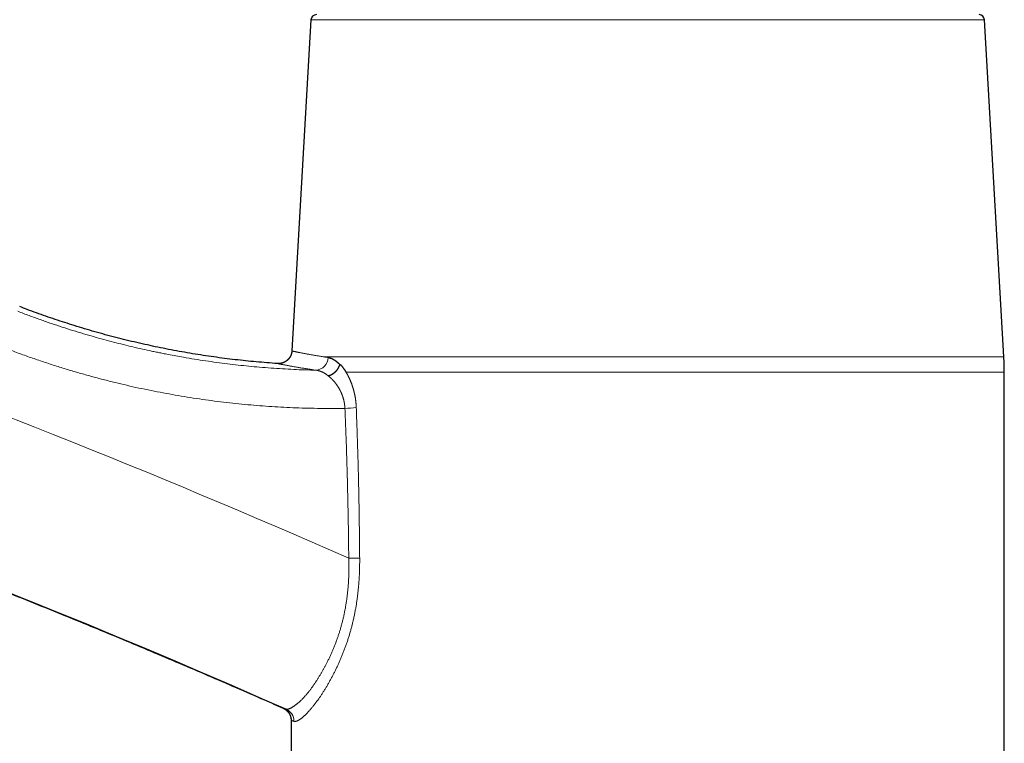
# Model space of a CAD drawing. Header units: millimetres. Extents: x 8 to 601, y 12 to 507.
# Tile 4 of 150: x 126 to 200, y 404 to 458. Entities that reach past the tile are written whole.
import ezdxf

# ---------------------------------------------------------------- set-up
doc = ezdxf.new("R2010")
doc.units = ezdxf.units.MM

msp = doc.modelspace()

# ---------------------------------------------------------------- linework, layer by layer
at = {"color": 7, "linetype": 'Continuous', "lineweight": 30}
for p, q in [((148.005, 458.185), (146.585, 433.572)), ((199.493, 433.137), (198.048, 458.185)), ((199.527, 386.762), (199.527, 431.985)), ((146.527, 406.111), (146.527, 386.762))]:
    msp.add_line(p, q, dxfattribs=at)
at = {"color": 8, "linetype": 'Continuous', "lineweight": 0}
for p, q in [((198.048, 458.185), (148.005, 458.185)), ((148.913, 433.137), (199.493, 433.137)), ((199.527, 431.985), (150.615, 431.985))]:
    msp.add_line(p, q, dxfattribs=at)
at = {"color": 7, "linetype": 'Continuous', "lineweight": 30}
for centre, radius, start, end in [((148.404, 458.162), 0.4, 90, 176.69813), ((197.649, 458.162), 0.4, 3.30187, 90), ((179.527, 431.985), 20, 0, 3.30187)]:
    msp.add_arc(centre, radius, start, end, dxfattribs=at)
at = {"color": 8, "linetype": 'Continuous', "lineweight": 0}
for centre, radius, start, end in [((-102.579, -155.763), 627.369, 66.178249, 74.872316), ((-102.579, -155.763), 615.244, 66.154549, 74.872316), ((148.308, 433.115), 0.979, 273.49873, 357.85144), ((150.158, 441.168), 11.873, 271.78863, 275.85954), ((150.407, 486.004), 67.847, 270.34162, 271.02736), ((145.74, 406.055), 0.994, 359.58758, 65.88729)]:
    msp.add_arc(centre, radius, start, end, dxfattribs=at)
at = {"color": 7, "linetype": 'Continuous', "lineweight": 30}
for points, knots in [([(58.314, 438.039), (58.784, 437.911), (60.019, 437.577), (62.016, 437.026), (64.304, 436.386), (66.591, 435.737), (68.874, 435.079), (71.155, 434.412), (73.371, 433.755), (75.52, 433.109), (77.604, 432.475), (79.686, 431.833), (81.766, 431.184), (83.843, 430.528), (85.918, 429.864), (87.991, 429.193), (90.061, 428.514), (92.129, 427.828), (94.194, 427.135), (96.257, 426.435), (98.44, 425.685), (100.743, 424.884), (103.164, 424.03), (105.582, 423.167), (107.875, 422.337), (110.042, 421.543), (112.085, 420.787), (114.125, 420.023), (116.163, 419.252), (118.198, 418.474), (120.351, 417.641), (122.621, 416.754), (125.009, 415.809), (127.392, 414.854), (129.686, 413.924), (131.892, 413.019), (134.01, 412.142), (136.125, 411.256), (138.236, 410.363), (140.344, 409.462), (142.448, 408.552), (144.31, 407.74), (145.47, 407.229), (145.93, 407.025)], [0, 0, 0, 0, 0.015699, 0.041246, 0.066792, 0.092338, 0.117885, 0.143431, 0.168977, 0.192395, 0.215812, 0.23923, 0.262647, 0.286065, 0.309482, 0.332899, 0.356317, 0.379734, 0.403152, 0.426569, 0.449987, 0.477586, 0.505185, 0.532784, 0.560383, 0.583801, 0.607218, 0.630636, 0.654053, 0.677471, 0.700888, 0.728487, 0.756086, 0.783685, 0.811285, 0.835927, 0.860569, 0.885211, 0.909853, 0.934495, 0.959137, 0.983779, 1, 1, 1, 1]), ([(145.52, 432.633), (145.454, 432.637), (145.122, 432.658), (144.527, 432.705), (143.738, 432.774), (142.953, 432.853), (142.17, 432.941), (141.383, 433.039), (140.592, 433.148), (139.796, 433.267), (139.003, 433.396), (138.21, 433.535), (137.42, 433.683), (136.632, 433.841), (135.845, 434.009), (135.061, 434.186), (134.279, 434.374), (133.499, 434.57), (132.722, 434.776), (131.947, 434.992), (131.175, 435.218), (130.427, 435.446), (129.704, 435.676), (129.004, 435.908), (128.306, 436.147), (127.612, 436.394), (126.962, 436.633), (126.546, 436.793), (126.359, 436.865)], [0, 0, 0, 0, 0.010031, 0.050767, 0.090775, 0.130783, 0.170791, 0.210799, 0.251623, 0.292448, 0.333272, 0.374097, 0.414921, 0.455746, 0.49657, 0.537394, 0.578219, 0.619043, 0.659868, 0.700692, 0.741517, 0.782341, 0.819764, 0.857186, 0.894609, 0.932031, 0.969454, 1, 1, 1, 1]), ([(146.585, 433.572), (146.585, 433.568), (146.584, 433.559), (146.583, 433.546), (146.582, 433.534), (146.581, 433.521), (146.579, 433.508), (146.578, 433.495), (146.576, 433.481), (146.573, 433.467), (146.571, 433.453), (146.568, 433.438), (146.565, 433.424), (146.562, 433.41), (146.559, 433.396), (146.556, 433.382), (146.552, 433.368), (146.548, 433.355), (146.544, 433.341), (146.54, 433.328), (146.536, 433.315), (146.532, 433.303), (146.527, 433.29), (146.523, 433.278), (146.518, 433.266), (146.513, 433.254), (146.509, 433.242), (146.503, 433.23), (146.498, 433.218), (146.492, 433.205), (146.486, 433.192), (146.48, 433.18), (146.474, 433.168), (146.467, 433.156), (146.461, 433.145), (146.455, 433.134), (146.449, 433.123), (146.443, 433.113), (146.437, 433.103), (146.431, 433.094), (146.425, 433.084), (146.419, 433.075), (146.413, 433.066), (146.406, 433.056), (146.399, 433.047), (146.392, 433.037), (146.386, 433.028), (146.379, 433.019), (146.371, 433.01), (146.363, 432.999), (146.353, 432.987), (146.344, 432.977), (146.335, 432.966), (146.326, 432.956), (146.316, 432.945), (146.307, 432.936), (146.299, 432.927), (146.291, 432.92), (146.284, 432.913), (146.276, 432.905), (146.268, 432.897), (146.259, 432.89), (146.251, 432.882), (146.242, 432.874), (146.233, 432.866), (146.224, 432.859), (146.215, 432.852), (146.206, 432.844), (146.196, 432.837), (146.186, 432.829), (146.176, 432.822), (146.167, 432.815), (146.157, 432.808), (146.148, 432.802), (146.138, 432.795), (146.128, 432.789), (146.117, 432.782), (146.107, 432.775), (146.096, 432.769), (146.084, 432.762), (146.072, 432.755), (146.06, 432.749), (146.048, 432.742), (146.035, 432.736), (146.023, 432.73), (146.01, 432.723), (145.997, 432.717), (145.983, 432.712), (145.97, 432.706), (145.957, 432.701), (145.945, 432.696), (145.934, 432.692), (145.923, 432.688), (145.912, 432.684), (145.9, 432.68), (145.889, 432.676), (145.877, 432.673), (145.865, 432.669), (145.853, 432.666), (145.841, 432.662), (145.829, 432.659), (145.817, 432.656), (145.804, 432.654), (145.792, 432.651), (145.779, 432.648), (145.765, 432.646), (145.751, 432.643), (145.738, 432.641), (145.724, 432.639), (145.71, 432.637), (145.697, 432.636), (145.683, 432.634), (145.67, 432.633), (145.656, 432.632), (145.643, 432.631), (145.629, 432.63), (145.616, 432.63), (145.602, 432.63), (145.588, 432.63), (145.574, 432.63), (145.561, 432.63), (145.547, 432.63), (145.534, 432.631), (145.524, 432.631), (145.52, 432.632)], [0, 0, 0, 0, 0.008143, 0.016252, 0.024326, 0.032364, 0.040364, 0.048324, 0.057653, 0.066923, 0.07613, 0.085274, 0.094537, 0.103728, 0.112845, 0.121886, 0.13085, 0.139733, 0.148533, 0.15723, 0.165842, 0.174365, 0.182798, 0.191139, 0.19924, 0.207249, 0.215165, 0.222986, 0.23217, 0.241215, 0.250119, 0.258879, 0.267492, 0.275958, 0.283928, 0.291758, 0.299447, 0.306994, 0.314398, 0.321529, 0.328519, 0.335367, 0.342072, 0.349867, 0.357456, 0.364838, 0.372011, 0.378976, 0.385729, 0.395657, 0.405085, 0.414011, 0.42245, 0.431066, 0.440204, 0.449865, 0.456154, 0.462646, 0.469342, 0.47624, 0.48334, 0.490642, 0.498147, 0.505852, 0.512942, 0.520194, 0.527606, 0.535178, 0.54291, 0.5508, 0.558848, 0.566019, 0.573309, 0.580718, 0.588246, 0.59589, 0.60365, 0.611526, 0.619517, 0.628009, 0.636625, 0.645362, 0.654219, 0.663196, 0.672289, 0.681238, 0.690295, 0.699457, 0.708724, 0.718093, 0.725525, 0.733018, 0.740571, 0.748184, 0.755854, 0.763582, 0.771365, 0.779203, 0.787095, 0.79504, 0.802893, 0.810794, 0.818742, 0.826737, 0.83542, 0.844154, 0.852938, 0.861768, 0.870645, 0.879566, 0.888016, 0.896502, 0.905024, 0.913578, 0.922165, 0.930782, 0.939428, 0.948101, 0.956801, 0.965524, 0.974114, 0.982724, 0.991353, 1, 1, 1, 1]), ([(149.275, 431.725), (149.279, 431.726), (149.287, 431.728), (149.299, 431.731), (149.311, 431.734), (149.322, 431.737), (149.334, 431.741), (149.346, 431.744), (149.359, 431.748), (149.372, 431.753), (149.385, 431.757), (149.398, 431.761), (149.41, 431.766), (149.421, 431.77), (149.432, 431.775), (149.444, 431.779), (149.455, 431.784), (149.466, 431.788), (149.476, 431.793), (149.487, 431.798), (149.499, 431.803), (149.511, 431.809), (149.522, 431.815), (149.534, 431.82), (149.545, 431.826), (149.556, 431.832), (149.567, 431.838), (149.579, 431.845), (149.59, 431.851), (149.601, 431.858), (149.612, 431.864), (149.623, 431.871), (149.633, 431.878), (149.644, 431.884), (149.654, 431.891), (149.664, 431.898), (149.673, 431.904), (149.683, 431.911), (149.692, 431.917), (149.701, 431.924), (149.711, 431.932), (149.722, 431.939), (149.731, 431.947), (149.741, 431.955), (149.75, 431.962), (149.759, 431.969), (149.768, 431.976), (149.776, 431.983), (149.783, 431.99), (149.79, 431.996), (149.796, 432.001), (149.802, 432.006), (149.807, 432.011), (149.811, 432.015), (149.818, 432.021), (149.827, 432.029), (149.837, 432.039), (149.847, 432.049), (149.857, 432.059), (149.867, 432.07), (149.877, 432.08), (149.887, 432.09), (149.896, 432.1), (149.905, 432.11), (149.913, 432.12), (149.922, 432.13), (149.931, 432.14), (149.939, 432.151), (149.947, 432.161), (149.955, 432.171), (149.963, 432.182), (149.971, 432.192), (149.979, 432.203), (149.987, 432.213), (149.994, 432.224), (150.001, 432.234), (150.008, 432.244), (150.015, 432.254), (150.022, 432.265), (150.029, 432.277), (150.036, 432.289), (150.043, 432.301), (150.051, 432.313), (150.057, 432.325), (150.064, 432.337), (150.071, 432.349), (150.077, 432.361), (150.082, 432.372), (150.088, 432.383), (150.093, 432.395), (150.099, 432.406), (150.104, 432.417), (150.109, 432.429), (150.114, 432.44), (150.119, 432.452), (150.123, 432.463), (150.128, 432.474), (150.132, 432.486), (150.137, 432.499), (150.141, 432.512), (150.146, 432.526), (150.149, 432.535), (150.15, 432.539)], [0, 0, 0, 0, 0.010307, 0.020554, 0.030741, 0.040866, 0.050925, 0.060919, 0.072609, 0.084202, 0.095694, 0.107083, 0.117162, 0.127155, 0.13706, 0.146876, 0.1566, 0.16623, 0.175766, 0.185206, 0.195874, 0.206412, 0.216817, 0.227089, 0.237224, 0.247221, 0.257079, 0.267759, 0.278265, 0.288595, 0.298748, 0.308722, 0.318635, 0.328361, 0.337897, 0.347243, 0.356398, 0.365359, 0.374126, 0.382697, 0.393193, 0.403377, 0.413247, 0.422801, 0.432037, 0.440956, 0.449554, 0.457833, 0.46579, 0.473426, 0.479199, 0.484773, 0.490147, 0.495322, 0.500297, 0.511468, 0.522657, 0.533863, 0.545086, 0.556323, 0.567573, 0.578836, 0.58917, 0.599512, 0.609862, 0.620219, 0.630581, 0.640947, 0.651317, 0.66169, 0.672065, 0.682441, 0.692816, 0.70319, 0.712969, 0.722746, 0.732519, 0.742288, 0.752052, 0.763342, 0.774622, 0.785893, 0.797151, 0.808397, 0.81963, 0.830847, 0.841115, 0.851368, 0.861606, 0.871828, 0.882032, 0.892218, 0.902386, 0.912533, 0.92266, 0.932765, 0.942848, 0.952909, 0.964734, 0.976526, 0.988281, 1, 1, 1, 1]), ([(149.286, 433.079), (149.295, 433.077), (149.313, 433.074), (149.341, 433.069), (149.368, 433.063), (149.396, 433.056), (149.423, 433.048), (149.45, 433.039), (149.477, 433.03), (149.504, 433.02), (149.531, 433.009), (149.559, 432.998), (149.586, 432.985), (149.613, 432.972), (149.641, 432.958), (149.668, 432.943), (149.696, 432.927), (149.723, 432.91), (149.75, 432.893), (149.778, 432.875), (149.805, 432.856), (149.832, 432.836), (149.859, 432.816), (149.886, 432.795), (149.913, 432.773), (149.94, 432.751), (149.967, 432.727), (149.994, 432.703), (150.021, 432.678), (150.048, 432.651), (150.076, 432.625), (150.103, 432.597), (150.13, 432.568), (150.149, 432.549), (150.158, 432.539)], [0, 0, 0, 0, 0.031781, 0.063479, 0.095099, 0.126647, 0.158128, 0.188987, 0.219793, 0.250551, 0.281265, 0.312568, 0.343837, 0.375078, 0.406297, 0.4375, 0.468692, 0.49988, 0.531001, 0.562128, 0.593268, 0.624426, 0.655608, 0.686261, 0.716949, 0.747676, 0.778447, 0.809897, 0.841405, 0.872976, 0.904616, 0.936329, 0.968122, 1, 1, 1, 1]), ([(150.158, 432.539), (150.158, 432.539), (150.158, 432.539), (150.158, 432.54), (150.158, 432.54), (150.158, 432.54), (150.158, 432.541), (150.158, 432.541), (150.159, 432.541), (150.159, 432.542), (150.159, 432.542), (150.159, 432.542), (150.159, 432.543), (150.159, 432.543), (150.159, 432.543), (150.159, 432.544), (150.16, 432.544), (150.16, 432.544), (150.16, 432.544), (150.16, 432.545), (150.16, 432.545), (150.16, 432.545), (150.16, 432.546), (150.161, 432.546), (150.161, 432.546), (150.161, 432.546), (150.161, 432.547), (150.161, 432.547), (150.161, 432.547), (150.162, 432.548), (150.162, 432.548), (150.162, 432.548), (150.162, 432.548), (150.162, 432.549), (150.162, 432.549), (150.163, 432.549), (150.163, 432.55), (150.163, 432.55), (150.163, 432.55), (150.163, 432.55), (150.164, 432.551), (150.164, 432.551), (150.164, 432.551), (150.164, 432.551), (150.165, 432.552), (150.165, 432.552), (150.165, 432.552), (150.166, 432.553), (150.166, 432.553), (150.166, 432.553), (150.167, 432.554), (150.167, 432.554), (150.167, 432.554), (150.168, 432.554), (150.168, 432.555), (150.168, 432.555), (150.169, 432.555), (150.169, 432.556), (150.17, 432.556), (150.17, 432.556), (150.171, 432.557), (150.171, 432.557), (150.172, 432.557), (150.172, 432.557), (150.173, 432.558), (150.174, 432.558), (150.174, 432.558), (150.175, 432.559), (150.176, 432.559), (150.176, 432.559), (150.177, 432.559), (150.178, 432.559), (150.179, 432.56), (150.179, 432.56), (150.18, 432.56), (150.181, 432.56), (150.182, 432.56), (150.184, 432.561), (150.185, 432.561), (150.186, 432.561), (150.187, 432.561), (150.189, 432.561), (150.19, 432.561), (150.191, 432.561), (150.191, 432.561)], [0, 0, 0, 0, 0.005457, 0.010915, 0.016375, 0.021837, 0.027303, 0.032677, 0.038057, 0.043444, 0.04884, 0.054355, 0.059882, 0.065422, 0.070974, 0.076542, 0.082125, 0.087726, 0.093332, 0.098958, 0.104603, 0.110271, 0.11596, 0.121571, 0.127206, 0.132866, 0.138551, 0.14438, 0.150237, 0.156124, 0.162043, 0.167992, 0.173975, 0.179991, 0.186755, 0.193564, 0.200418, 0.207319, 0.214268, 0.221141, 0.228062, 0.235033, 0.242055, 0.250481, 0.258982, 0.26756, 0.276215, 0.28495, 0.293767, 0.304455, 0.315265, 0.326198, 0.337257, 0.348444, 0.359559, 0.3708, 0.382171, 0.393674, 0.407763, 0.42205, 0.436538, 0.451229, 0.466125, 0.48123, 0.499302, 0.517672, 0.536341, 0.555314, 0.57499, 0.594989, 0.615314, 0.635968, 0.656954, 0.678275, 0.699932, 0.730824, 0.762388, 0.794631, 0.827557, 0.861173, 0.894864, 0.92923, 0.964274, 1, 1, 1, 1]), ([(150.191, 432.561), (150.2, 432.551), (150.219, 432.53), (150.246, 432.499), (150.273, 432.466), (150.3, 432.433), (150.327, 432.4), (150.354, 432.366), (150.38, 432.331), (150.406, 432.296), (150.432, 432.26), (150.458, 432.222), (150.485, 432.184), (150.511, 432.145), (150.537, 432.106), (150.562, 432.066), (150.588, 432.025), (150.605, 431.997), (150.614, 431.983)], [0, 0, 0, 0, 0.06298, 0.12587, 0.188682, 0.251429, 0.314121, 0.375651, 0.437152, 0.498635, 0.56011, 0.622844, 0.685594, 0.748371, 0.811189, 0.874058, 0.936991, 1, 1, 1, 1]), ([(145.932, 407.026), (145.936, 407.024), (145.944, 407.02), (145.956, 407.015), (145.968, 407.009), (145.979, 407.003), (145.99, 406.998), (146.001, 406.992), (146.012, 406.986), (146.023, 406.98), (146.034, 406.974), (146.045, 406.967), (146.057, 406.959), (146.069, 406.952), (146.08, 406.945), (146.091, 406.937), (146.102, 406.93), (146.113, 406.922), (146.123, 406.915), (146.133, 406.907), (146.143, 406.899), (146.152, 406.892), (146.162, 406.884), (146.172, 406.876), (146.183, 406.867), (146.192, 406.858), (146.202, 406.849), (146.212, 406.841), (146.221, 406.832), (146.23, 406.823), (146.239, 406.814), (146.248, 406.805), (146.256, 406.796), (146.264, 406.787), (146.273, 406.778), (146.281, 406.769), (146.29, 406.759), (146.298, 406.748), (146.308, 406.737), (146.316, 406.726), (146.325, 406.715), (146.332, 406.705), (146.339, 406.696), (146.345, 406.687), (146.351, 406.679), (146.357, 406.67), (146.363, 406.661), (146.369, 406.651), (146.375, 406.642), (146.381, 406.632), (146.388, 406.622), (146.394, 406.611), (146.4, 406.601), (146.405, 406.591), (146.411, 406.581), (146.416, 406.571), (146.421, 406.561), (146.426, 406.55), (146.431, 406.54), (146.436, 406.529), (146.441, 406.518), (146.446, 406.507), (146.451, 406.496), (146.455, 406.485), (146.46, 406.474), (146.464, 406.463), (146.468, 406.452), (146.472, 406.441), (146.476, 406.43), (146.48, 406.418), (146.483, 406.407), (146.487, 406.395), (146.49, 406.383), (146.494, 406.37), (146.497, 406.358), (146.5, 406.345), (146.503, 406.332), (146.506, 406.319), (146.509, 406.306), (146.511, 406.292), (146.514, 406.279), (146.516, 406.265), (146.518, 406.251), (146.52, 406.237), (146.522, 406.222), (146.523, 406.208), (146.524, 406.194), (146.525, 406.18), (146.526, 406.166), (146.527, 406.153), (146.527, 406.139), (146.528, 406.125), (146.528, 406.116), (146.528, 406.111)], [0, 0, 0, 0, 0.011479, 0.022858, 0.034133, 0.045303, 0.056365, 0.067123, 0.077772, 0.088311, 0.098739, 0.111004, 0.123104, 0.135037, 0.146801, 0.158391, 0.169806, 0.181043, 0.1921, 0.202974, 0.213663, 0.224166, 0.23448, 0.246392, 0.258035, 0.269409, 0.28051, 0.292188, 0.303543, 0.314573, 0.325274, 0.335644, 0.345682, 0.357084, 0.368019, 0.378485, 0.38848, 0.401939, 0.414428, 0.426016, 0.438076, 0.451129, 0.459351, 0.467924, 0.476846, 0.486118, 0.49574, 0.50571, 0.515429, 0.525456, 0.535792, 0.546435, 0.557383, 0.56674, 0.576307, 0.586084, 0.59607, 0.606264, 0.616665, 0.62666, 0.636836, 0.647193, 0.657728, 0.668442, 0.678313, 0.688327, 0.698485, 0.708783, 0.719222, 0.729609, 0.740128, 0.750779, 0.761558, 0.772689, 0.783951, 0.795343, 0.806862, 0.818506, 0.830274, 0.842162, 0.85417, 0.866294, 0.878532, 0.890883, 0.903342, 0.915908, 0.928579, 0.940282, 0.952069, 0.963936, 0.975882, 0.987904, 1, 1, 1, 1])]:
    msp.add_open_spline(points, degree=3, knots=knots, dxfattribs=at)
at = {"color": 8, "linetype": 'Continuous', "lineweight": 0}
for points, knots in [([(126.222, 436.512), (126.502, 436.405), (127.057, 436.194), (127.887, 435.894), (128.706, 435.609), (129.515, 435.34), (130.308, 435.087), (131.085, 434.851), (131.845, 434.629), (132.595, 434.42), (133.332, 434.224), (134.058, 434.04), (134.771, 433.868), (135.472, 433.707), (135.992, 433.593), (136.336, 433.521), (136.506, 433.485), (136.675, 433.45), (136.844, 433.416), (137.017, 433.381), (137.203, 433.344), (137.522, 433.282), (137.968, 433.199), (138.62, 433.082), (139.356, 432.958), (140.176, 432.831), (140.99, 432.715), (141.797, 432.611), (142.597, 432.518), (143.391, 432.435), (144.202, 432.36), (145.032, 432.294), (145.879, 432.238), (146.717, 432.193), (147.545, 432.159), (148.095, 432.145), (148.367, 432.138)], [0, 0, 0, 0, 0.039574, 0.078477, 0.116709, 0.15427, 0.191161, 0.22674, 0.261671, 0.295956, 0.329594, 0.362585, 0.394928, 0.426625, 0.457674, 0.465379, 0.473043, 0.480667, 0.488249, 0.49579, 0.504045, 0.513325, 0.53873, 0.56397, 0.600918, 0.637507, 0.673736, 0.709606, 0.745117, 0.780269, 0.815061, 0.852918, 0.89034, 0.927328, 0.963881, 1, 1, 1, 1]), ([(150.529, 429.3), (150.225, 429.297), (149.618, 429.29), (148.707, 429.295), (147.797, 429.311), (146.886, 429.34), (145.982, 429.381), (145.084, 429.434), (144.193, 429.498), (143.304, 429.573), (142.41, 429.661), (141.512, 429.762), (140.609, 429.875), (139.708, 430.001), (138.808, 430.138), (137.91, 430.288), (137.013, 430.451), (136.117, 430.625), (135.222, 430.812), (134.331, 431.011), (133.442, 431.221), (132.558, 431.443), (131.677, 431.678), (130.799, 431.923), (129.897, 432.19), (128.968, 432.478), (128.015, 432.79), (127.067, 433.116), (126.121, 433.455), (125.495, 433.694), (125.182, 433.813)], [0, 0, 0, 0, 0.0351781, 0.0703459, 0.1055115, 0.1406828, 0.175859, 0.2103656, 0.2448385, 0.2792853, 0.3137138, 0.3488341, 0.3839517, 0.419075, 0.4542122, 0.4893717, 0.5245618, 0.5597909, 0.5950881, 0.6303619, 0.6655964, 0.7007999, 0.7359812, 0.7711488, 0.8063113, 0.8449945, 0.8836934, 0.9224197, 0.9611847, 1, 1, 1, 1]), ([(146.585, 433.572), (146.585, 433.572), (146.584, 433.572), (146.587, 433.571), (146.594, 433.569), (146.608, 433.566), (146.625, 433.562), (146.646, 433.557), (146.668, 433.551), (146.695, 433.545), (146.726, 433.538), (146.761, 433.53), (146.801, 433.521), (146.846, 433.511), (146.895, 433.5), (146.949, 433.489), (147.009, 433.476), (147.073, 433.463), (147.143, 433.449), (147.218, 433.434), (147.299, 433.418), (147.385, 433.402), (147.477, 433.384), (147.574, 433.366), (147.677, 433.347), (147.785, 433.328), (147.896, 433.308), (148.008, 433.288), (148.121, 433.269), (148.239, 433.248), (148.363, 433.227), (148.492, 433.206), (148.626, 433.184), (148.766, 433.161), (148.864, 433.145), (148.913, 433.137)], [0, 0, 0, 0, 0.0007648, 0.0332291, 0.0662369, 0.099789, 0.1338857, 0.1610585, 0.188568, 0.2164146, 0.2445983, 0.2737051, 0.3031634, 0.3329735, 0.3631357, 0.39365, 0.4245168, 0.4557362, 0.4872391, 0.5190936, 0.5512998, 0.5838579, 0.6167681, 0.6494335, 0.682439, 0.7157846, 0.7494706, 0.7798353, 0.8104715, 0.8413795, 0.8725593, 0.9040112, 0.9357352, 0.9677314, 1, 1, 1, 1]), ([(148.367, 432.138), (148.308, 432.147), (148.19, 432.164), (148.019, 432.19), (147.854, 432.215), (147.694, 432.24), (147.541, 432.264), (147.395, 432.288), (147.255, 432.311), (147.12, 432.333), (146.99, 432.356), (146.865, 432.377), (146.745, 432.398), (146.63, 432.419), (146.521, 432.438), (146.418, 432.457), (146.32, 432.475), (146.228, 432.492), (146.142, 432.509), (146.061, 432.524), (145.986, 432.538), (145.917, 432.552), (145.854, 432.564), (145.796, 432.576), (145.744, 432.586), (145.698, 432.595), (145.656, 432.604), (145.62, 432.611), (145.589, 432.617), (145.564, 432.623), (145.544, 432.627), (145.53, 432.63), (145.522, 432.631), (145.519, 432.632), (145.52, 432.632), (145.52, 432.632)], [0, 0, 0, 0, 0.03211, 0.064104, 0.095987, 0.127766, 0.159448, 0.190477, 0.221424, 0.252297, 0.283102, 0.314471, 0.345783, 0.377044, 0.408261, 0.439441, 0.47059, 0.501717, 0.532759, 0.563791, 0.59482, 0.625854, 0.656898, 0.687405, 0.717935, 0.748495, 0.779091, 0.810355, 0.841669, 0.873041, 0.904477, 0.935984, 0.967567, 0.999234, 1, 1, 1, 1]), ([(148.913, 433.137), (148.953, 433.131), (149.034, 433.118), (149.158, 433.098), (149.243, 433.085), (149.286, 433.079)], [0, 0, 0, 0, 0.33332, 0.666653, 1, 1, 1, 1]), ([(149.275, 431.725), (149.265, 431.734), (149.244, 431.75), (149.213, 431.774), (149.182, 431.798), (149.15, 431.82), (149.119, 431.842), (149.088, 431.863), (149.057, 431.883), (149.025, 431.902), (148.994, 431.921), (148.962, 431.939), (148.93, 431.956), (148.898, 431.973), (148.866, 431.989), (148.834, 432.004), (148.802, 432.019), (148.769, 432.032), (148.737, 432.045), (148.705, 432.057), (148.673, 432.069), (148.64, 432.079), (148.608, 432.089), (148.576, 432.098), (148.543, 432.107), (148.508, 432.115), (148.473, 432.122), (148.438, 432.128), (148.403, 432.134), (148.379, 432.137), (148.367, 432.138)], [0, 0, 0, 0, 0.035204, 0.07039, 0.1055595, 0.1407141, 0.1758555, 0.2103577, 0.2448499, 0.2793333, 0.3138093, 0.3489824, 0.3841504, 0.4193145, 0.4544759, 0.4896359, 0.5247957, 0.5599564, 0.5951191, 0.6302851, 0.6654554, 0.7006312, 0.7358135, 0.7710034, 0.8062021, 0.844932, 0.8836753, 0.9224334, 0.9612078, 1, 1, 1, 1]), ([(150.529, 429.3), (150.529, 429.311), (150.527, 429.332), (150.525, 429.363), (150.523, 429.394), (150.521, 429.425), (150.518, 429.456), (150.515, 429.486), (150.511, 429.517), (150.508, 429.548), (150.503, 429.579), (150.499, 429.611), (150.494, 429.642), (150.489, 429.674), (150.484, 429.705), (150.478, 429.736), (150.472, 429.767), (150.466, 429.798), (150.459, 429.829), (150.452, 429.86), (150.445, 429.89), (150.438, 429.92), (150.431, 429.949), (150.423, 429.977), (150.416, 430.006), (150.408, 430.034), (150.399, 430.063), (150.39, 430.094), (150.38, 430.126), (150.37, 430.158), (150.359, 430.189), (150.348, 430.221), (150.337, 430.252), (150.325, 430.284), (150.313, 430.317), (150.299, 430.351), (150.286, 430.384), (150.272, 430.417), (150.258, 430.45), (150.243, 430.483), (150.228, 430.516), (150.213, 430.548), (150.198, 430.58), (150.182, 430.612), (150.167, 430.643), (150.151, 430.673), (150.134, 430.704), (150.118, 430.735), (150.1, 430.766), (150.082, 430.798), (150.063, 430.83), (150.044, 430.861), (150.025, 430.892), (150.004, 430.925), (149.982, 430.959), (149.958, 430.994), (149.935, 431.029), (149.91, 431.064), (149.885, 431.098), (149.86, 431.132), (149.834, 431.166), (149.808, 431.199), (149.782, 431.232), (149.755, 431.264), (149.728, 431.296), (149.701, 431.327), (149.674, 431.357), (149.647, 431.387), (149.619, 431.417), (149.591, 431.446), (149.563, 431.474), (149.536, 431.501), (149.508, 431.528), (149.478, 431.556), (149.446, 431.585), (149.412, 431.615), (149.378, 431.644), (149.344, 431.672), (149.31, 431.699), (149.287, 431.717), (149.275, 431.725)], [0, 0, 0, 0, 0.009666, 0.019311, 0.028938, 0.038546, 0.048138, 0.057716, 0.067279, 0.07683, 0.086824, 0.096807, 0.10678, 0.116745, 0.126703, 0.136655, 0.146602, 0.156545, 0.166487, 0.176426, 0.186366, 0.196306, 0.205679, 0.215055, 0.224433, 0.233815, 0.243202, 0.254068, 0.264942, 0.275824, 0.286715, 0.297617, 0.308529, 0.319453, 0.331483, 0.343528, 0.35559, 0.367669, 0.379765, 0.391879, 0.404012, 0.416164, 0.428335, 0.440525, 0.452518, 0.464529, 0.476561, 0.488612, 0.501647, 0.514706, 0.527787, 0.540891, 0.554018, 0.567167, 0.582693, 0.598249, 0.613834, 0.629449, 0.64541, 0.661401, 0.677419, 0.693463, 0.709532, 0.725625, 0.741741, 0.757843, 0.773966, 0.790106, 0.806264, 0.822438, 0.838336, 0.854246, 0.870167, 0.886097, 0.905071, 0.924052, 0.943038, 0.962027, 0.981015, 1, 1, 1, 1]), ([(150.615, 431.985), (150.623, 431.972), (150.639, 431.945), (150.664, 431.903), (150.688, 431.861), (150.711, 431.819), (150.735, 431.777), (150.758, 431.734), (150.78, 431.69), (150.803, 431.646), (150.825, 431.6), (150.848, 431.553), (150.87, 431.505), (150.892, 431.457), (150.913, 431.409), (150.933, 431.362), (150.952, 431.317), (150.969, 431.275), (150.986, 431.232), (151.003, 431.188), (151.02, 431.145), (151.036, 431.1), (151.052, 431.054), (151.069, 431.007), (151.085, 430.957), (151.102, 430.907), (151.118, 430.856), (151.132, 430.808), (151.146, 430.761), (151.158, 430.718), (151.171, 430.674), (151.182, 430.63), (151.194, 430.587), (151.205, 430.543), (151.215, 430.5), (151.226, 430.456), (151.236, 430.412), (151.245, 430.368), (151.255, 430.323), (151.264, 430.278), (151.273, 430.233), (151.281, 430.188), (151.289, 430.142), (151.297, 430.097), (151.304, 430.051), (151.311, 430.006), (151.317, 429.96), (151.324, 429.914), (151.33, 429.869), (151.335, 429.823), (151.34, 429.778), (151.345, 429.732), (151.349, 429.686), (151.353, 429.64), (151.357, 429.593), (151.361, 429.546), (151.364, 429.499), (151.366, 429.451), (151.369, 429.404), (151.37, 429.373), (151.371, 429.357)], [0, 0, 0, 0, 0.020271, 0.040457, 0.060563, 0.080593, 0.10055, 0.120437, 0.140259, 0.16002, 0.18066, 0.201242, 0.22177, 0.242248, 0.262682, 0.283075, 0.300527, 0.317956, 0.335365, 0.352757, 0.370135, 0.387502, 0.404861, 0.42395, 0.443038, 0.462127, 0.481223, 0.500329, 0.516466, 0.532546, 0.548571, 0.564545, 0.580469, 0.596063, 0.611615, 0.627126, 0.6426, 0.658354, 0.674075, 0.689764, 0.705426, 0.721062, 0.736675, 0.752269, 0.767812, 0.783342, 0.79886, 0.81437, 0.829874, 0.845099, 0.860324, 0.875553, 0.890787, 0.90634, 0.921905, 0.937484, 0.95308, 0.968696, 0.984335, 1, 1, 1, 1]), ([(150.811, 418.158), (150.808, 418.438), (150.803, 419.002), (150.792, 419.852), (150.779, 420.711), (150.763, 421.579), (150.745, 422.455), (150.725, 423.34), (150.702, 424.208), (150.679, 425.06), (150.653, 425.894), (150.626, 426.735), (150.596, 427.584), (150.564, 428.44), (150.541, 429.013), (150.529, 429.3)], [0, 0, 0, 0, 0.075444, 0.151676, 0.228699, 0.306512, 0.385116, 0.464514, 0.544706, 0.618913, 0.693789, 0.769335, 0.845552, 0.92244, 1, 1, 1, 1]), ([(151.371, 429.357), (151.386, 428.935), (151.417, 428.093), (151.458, 426.832), (151.495, 425.573), (151.528, 424.317), (151.556, 423.071), (151.579, 421.836), (151.598, 420.611), (151.614, 419.388), (151.62, 418.574), (151.623, 418.168)], [0, 0, 0, 0, 0.113123, 0.225953, 0.338495, 0.450752, 0.562729, 0.672437, 0.781882, 0.891069, 1, 1, 1, 1]), ([(146.147, 406.962), (146.154, 406.96), (146.169, 406.956), (146.194, 406.952), (146.219, 406.951), (146.246, 406.951), (146.273, 406.953), (146.302, 406.957), (146.331, 406.963), (146.361, 406.971), (146.393, 406.981), (146.426, 406.994), (146.46, 407.008), (146.495, 407.024), (146.532, 407.042), (146.569, 407.063), (146.608, 407.085), (146.647, 407.109), (146.688, 407.135), (146.73, 407.164), (146.773, 407.194), (146.817, 407.226), (146.862, 407.26), (146.908, 407.296), (146.957, 407.335), (147.009, 407.378), (147.063, 407.424), (147.119, 407.473), (147.176, 407.523), (147.232, 407.575), (147.287, 407.626), (147.34, 407.678), (147.394, 407.732), (147.448, 407.788), (147.502, 407.846), (147.557, 407.907), (147.612, 407.969), (147.668, 408.034), (147.725, 408.103), (147.784, 408.175), (147.843, 408.249), (147.902, 408.326), (147.962, 408.404), (148.021, 408.484), (148.079, 408.565), (148.137, 408.646), (148.194, 408.729), (148.253, 408.814), (148.311, 408.901), (148.37, 408.99), (148.429, 409.081), (148.486, 409.171), (148.541, 409.259), (148.595, 409.345), (148.648, 409.433), (148.702, 409.522), (148.756, 409.613), (148.81, 409.705), (148.863, 409.796), (148.914, 409.886), (148.963, 409.974), (149.012, 410.063), (149.061, 410.153), (149.109, 410.243), (149.159, 410.339), (149.211, 410.442), (149.266, 410.551), (149.319, 410.661), (149.373, 410.773), (149.426, 410.886), (149.478, 411), (149.53, 411.115), (149.58, 411.231), (149.63, 411.348), (149.679, 411.465), (149.727, 411.583), (149.774, 411.701), (149.82, 411.82), (149.865, 411.939), (149.909, 412.059), (149.952, 412.178), (149.994, 412.297), (150.034, 412.415), (150.073, 412.534), (150.112, 412.654), (150.15, 412.775), (150.186, 412.897), (150.222, 413.019), (150.257, 413.141), (150.291, 413.264), (150.323, 413.386), (150.355, 413.512), (150.387, 413.641), (150.418, 413.775), (150.449, 413.91), (150.478, 414.045), (150.506, 414.181), (150.532, 414.317), (150.558, 414.453), (150.582, 414.59), (150.605, 414.728), (150.628, 414.869), (150.649, 415.011), (150.669, 415.154), (150.688, 415.299), (150.706, 415.443), (150.723, 415.589), (150.738, 415.736), (150.752, 415.883), (150.765, 416.03), (150.777, 416.179), (150.787, 416.328), (150.796, 416.477), (150.804, 416.626), (150.81, 416.774), (150.816, 416.923), (150.82, 417.074), (150.823, 417.226), (150.824, 417.38), (150.824, 417.535), (150.823, 417.69), (150.82, 417.845), (150.817, 418.001), (150.813, 418.106), (150.811, 418.158)], [0, 0, 0, 0, 0.0087873, 0.0175759, 0.026366, 0.0351574, 0.0439503, 0.0525876, 0.0612262, 0.0698662, 0.0785077, 0.0873269, 0.0961477, 0.10497, 0.1137938, 0.1226191, 0.1314459, 0.1402743, 0.1491043, 0.1579358, 0.1667689, 0.1756037, 0.18444, 0.1932779, 0.2021175, 0.211843, 0.2215704, 0.2312999, 0.2410314, 0.250765, 0.2594895, 0.2682139, 0.2769382, 0.2856626, 0.294387, 0.3031118, 0.3118369, 0.3205624, 0.329704, 0.3388463, 0.3479894, 0.3571335, 0.3662786, 0.3754248, 0.3841566, 0.3928896, 0.401624, 0.4103598, 0.4190972, 0.4278362, 0.4365771, 0.4453197, 0.453172, 0.4610259, 0.4688815, 0.476739, 0.4845983, 0.4924595, 0.5003228, 0.5075393, 0.5147162, 0.5218536, 0.5289517, 0.5360107, 0.5430308, 0.5512548, 0.5594253, 0.5675427, 0.5756073, 0.5837824, 0.5919032, 0.5999703, 0.6079838, 0.6159443, 0.6238521, 0.6317077, 0.6394944, 0.64723, 0.6549149, 0.6625495, 0.6701343, 0.6775356, 0.6848897, 0.6921971, 0.6994584, 0.7068206, 0.7141358, 0.7214043, 0.7286268, 0.7358039, 0.742936, 0.7500238, 0.757632, 0.7652483, 0.7728733, 0.7805078, 0.7881525, 0.7956712, 0.8032012, 0.8107429, 0.8182972, 0.8260191, 0.8337555, 0.841507, 0.8492742, 0.857058, 0.8648588, 0.8726776, 0.8804977, 0.888337, 0.896196, 0.9040755, 0.9119761, 0.9197568, 0.9275591, 0.9353836, 0.943231, 0.9512626, 0.9593193, 0.9674016, 0.9755102, 0.9836458, 0.9918088, 1, 1, 1, 1]), ([(151.623, 418.168), (151.623, 418.111), (151.624, 417.998), (151.623, 417.829), (151.621, 417.661), (151.618, 417.493), (151.614, 417.328), (151.609, 417.165), (151.602, 417.004), (151.595, 416.843), (151.586, 416.682), (151.576, 416.522), (151.564, 416.361), (151.552, 416.201), (151.538, 416.042), (151.523, 415.884), (151.507, 415.727), (151.49, 415.571), (151.472, 415.416), (151.452, 415.262), (151.431, 415.109), (151.41, 414.957), (151.387, 414.807), (151.363, 414.659), (151.338, 414.512), (151.313, 414.367), (151.286, 414.221), (151.257, 414.076), (151.228, 413.93), (151.197, 413.785), (151.166, 413.642), (151.133, 413.499), (151.099, 413.357), (151.064, 413.216), (151.029, 413.077), (150.992, 412.938), (150.954, 412.8), (150.915, 412.664), (150.876, 412.529), (150.836, 412.395), (150.795, 412.264), (150.753, 412.133), (150.71, 412.003), (150.666, 411.872), (150.621, 411.742), (150.575, 411.613), (150.528, 411.484), (150.481, 411.357), (150.432, 411.23), (150.383, 411.105), (150.333, 410.98), (150.282, 410.857), (150.231, 410.734), (150.179, 410.613), (150.126, 410.493), (150.073, 410.375), (150.02, 410.258), (149.966, 410.143), (149.912, 410.027), (149.856, 409.912), (149.8, 409.797), (149.742, 409.683), (149.685, 409.57), (149.627, 409.457), (149.568, 409.346), (149.509, 409.234), (149.448, 409.123), (149.387, 409.011), (149.325, 408.902), (149.264, 408.795), (149.202, 408.689), (149.141, 408.586), (149.079, 408.484), (149.017, 408.383), (148.954, 408.282), (148.89, 408.182), (148.827, 408.084), (148.763, 407.989), (148.7, 407.895), (148.64, 407.808), (148.584, 407.727), (148.53, 407.652), (148.477, 407.579), (148.424, 407.507), (148.372, 407.437), (148.321, 407.369), (148.27, 407.303), (148.219, 407.239), (148.166, 407.172), (148.109, 407.103), (148.05, 407.032), (147.992, 406.963), (147.935, 406.897), (147.878, 406.832), (147.822, 406.772), (147.769, 406.714), (147.718, 406.66), (147.668, 406.608), (147.619, 406.559), (147.57, 406.511), (147.523, 406.466), (147.477, 406.423), (147.431, 406.382), (147.385, 406.343), (147.34, 406.305), (147.296, 406.27), (147.253, 406.237), (147.211, 406.207), (147.172, 406.181), (147.136, 406.158), (147.103, 406.138), (147.071, 406.12), (147.04, 406.103), (147.009, 406.089), (146.98, 406.076), (146.952, 406.065), (146.925, 406.056), (146.896, 406.049), (146.868, 406.043), (146.838, 406.039), (146.81, 406.037), (146.784, 406.038), (146.758, 406.042), (146.742, 406.046), (146.734, 406.048)], [0, 0, 0, 0, 0.008388, 0.016729, 0.025023, 0.033274, 0.041481, 0.0495, 0.05748, 0.065422, 0.073327, 0.081357, 0.089351, 0.097311, 0.105238, 0.113134, 0.120999, 0.128837, 0.13663, 0.144398, 0.152142, 0.159863, 0.167564, 0.175109, 0.182636, 0.190148, 0.197646, 0.205284, 0.21291, 0.220526, 0.228134, 0.235735, 0.243332, 0.250924, 0.258499, 0.266073, 0.273649, 0.281228, 0.288812, 0.296266, 0.303728, 0.3112, 0.318681, 0.326329, 0.33399, 0.341668, 0.349363, 0.357077, 0.364811, 0.372568, 0.380332, 0.38812, 0.395935, 0.403779, 0.411651, 0.419414, 0.427207, 0.435034, 0.442894, 0.450951, 0.459045, 0.46718, 0.475355, 0.483572, 0.491832, 0.500137, 0.508794, 0.517441, 0.526081, 0.534716, 0.543345, 0.551973, 0.560599, 0.569226, 0.578266, 0.58731, 0.596361, 0.60542, 0.614488, 0.623568, 0.631345, 0.639133, 0.646933, 0.654747, 0.662575, 0.670278, 0.677998, 0.685734, 0.693489, 0.702746, 0.712033, 0.72135, 0.730699, 0.740083, 0.749502, 0.758359, 0.767197, 0.776018, 0.784822, 0.793611, 0.802387, 0.811151, 0.819904, 0.829064, 0.838215, 0.84736, 0.8565, 0.865636, 0.87477, 0.882582, 0.890395, 0.89821, 0.906027, 0.913849, 0.921536, 0.929229, 0.936929, 0.944636, 0.953823, 0.963024, 0.97224, 0.981474, 0.990727, 1, 1, 1, 1]), ([(145.93, 407.026), (145.93, 407.026), (145.929, 407.026), (145.932, 407.026), (145.939, 407.024), (145.951, 407.02), (145.967, 407.016), (145.986, 407.01), (146.01, 407.003), (146.038, 406.994), (146.07, 406.985), (146.106, 406.975), (146.133, 406.966), (146.147, 406.962)], [0, 0, 0, 0, 0.021431, 0.11971, 0.218009, 0.316345, 0.414733, 0.51319, 0.611733, 0.708614, 0.805609, 0.902733, 1, 1, 1, 1]), ([(146.734, 406.048), (146.72, 406.052), (146.692, 406.061), (146.656, 406.072), (146.624, 406.082), (146.596, 406.09), (146.573, 406.097), (146.555, 406.103), (146.542, 406.107), (146.532, 406.11), (146.527, 406.111), (146.527, 406.111), (146.527, 406.111)], [0, 0, 0, 0, 0.104576, 0.209138, 0.313688, 0.418226, 0.522756, 0.627277, 0.725821, 0.824361, 0.922898, 1, 1, 1, 1])]:
    msp.add_open_spline(points, degree=3, knots=knots, dxfattribs=at)

doc.saveas('drawing.dxf')
